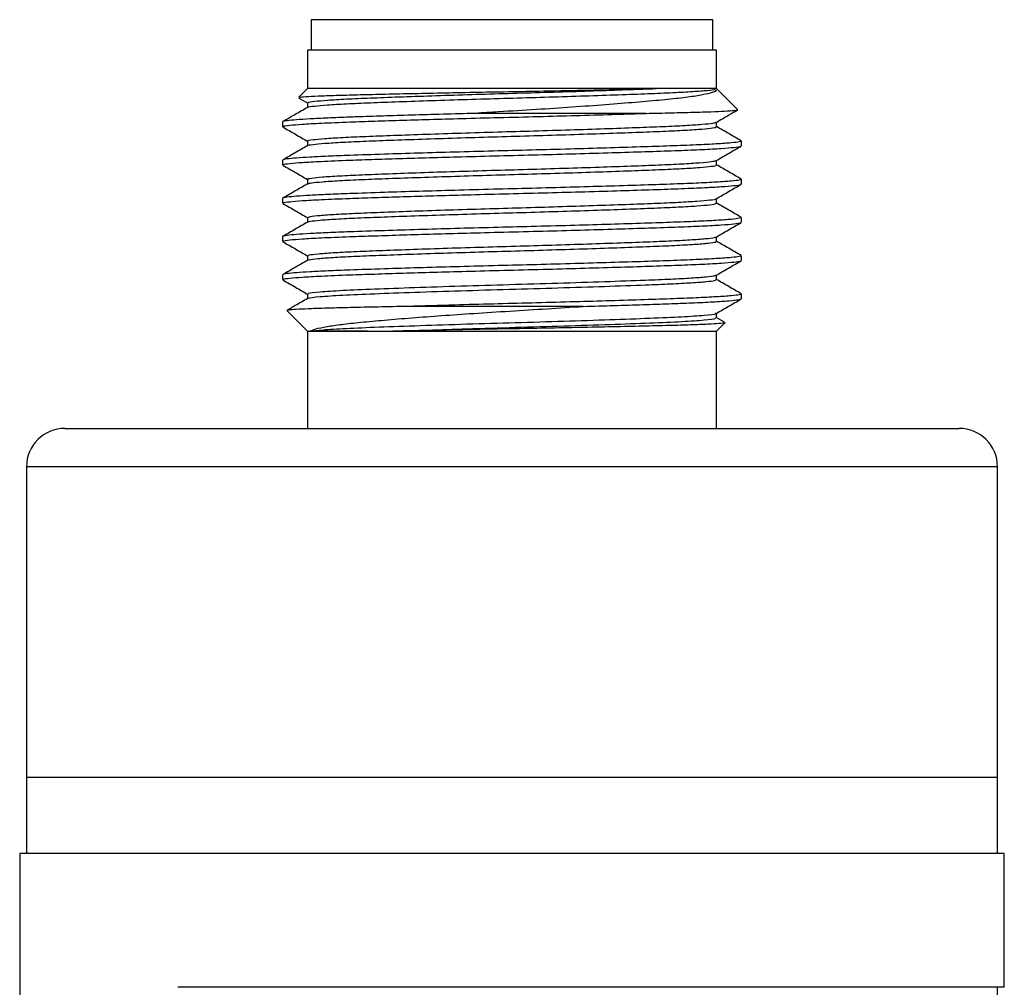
# Model space of a CAD drawing. Header units: inches. Extents: x 3.21 to 12.47, y 1.43 to 9.54.
# Tile 3 of 12: x 3.21 to 3.72, y 5.21 to 5.71. Entities that reach past the tile are written whole.
import ezdxf

# ---------------------------------------------------------------- set-up
doc = ezdxf.new("R2010")
doc.units = ezdxf.units.IN
doc.header["$MEASUREMENT"] = 0

msp = doc.modelspace()

# ---------------------------------------------------------------- linework, layer by layer
at = {"color": 7, "linetype": 'Continuous', "lineweight": 25}
for p, q in [((3.36055, 5.71244), (3.36055, 5.69669)), ((3.56724, 5.71244), (3.36055, 5.71244)), ((3.56724, 5.69669), (3.56724, 5.71244)), ((3.35858, 5.69669), (3.35858, 5.677)), ((3.56921, 5.69669), (3.35858, 5.69669)), ((3.56921, 5.677), (3.56921, 5.69669)), ((3.35858, 5.677), (3.35406, 5.67248)), ((3.53813, 5.677), (3.35858, 5.677)), ((3.569, 5.67595), (3.568, 5.67654)), ((3.58004, 5.66617), (3.56921, 5.677)), ((3.35396, 5.67221), (3.3588, 5.66942)), ((3.35857, 5.66962), (3.35857, 5.66723)), ((3.53294, 5.66421), (3.44496, 5.66421)), ((3.34578, 5.65978), (3.34578, 5.65732)), ((3.56922, 5.65732), (3.56922, 5.6597)), ((3.35857, 5.64994), (3.35857, 5.64755)), ((3.582, 5.64747), (3.582, 5.64993)), ((3.34578, 5.64009), (3.34578, 5.63763)), ((3.56922, 5.63763), (3.56922, 5.64002)), ((3.35857, 5.63025), (3.35857, 5.62786)), ((3.582, 5.62779), (3.582, 5.63025)), ((3.34578, 5.62041), (3.34578, 5.61795)), ((3.56922, 5.61795), (3.56922, 5.62033)), ((3.35857, 5.61057), (3.35857, 5.60818)), ((3.582, 5.6081), (3.582, 5.61056)), ((3.34578, 5.60072), (3.34578, 5.59826)), ((3.56922, 5.59826), (3.56922, 5.60065)), ((3.35857, 5.59088), (3.35857, 5.58849)), ((3.582, 5.58842), (3.582, 5.59088)), ((3.34578, 5.58104), (3.34578, 5.57858)), ((3.56914, 5.57869), (3.56902, 5.57872)), ((3.56922, 5.57858), (3.56922, 5.58096)), ((3.35857, 5.5712), (3.35857, 5.56881)), ((3.582, 5.56873), (3.582, 5.57119)), ((3.34796, 5.56267), (3.34821, 5.56261)), ((3.34809, 5.56249), (3.35858, 5.552)), ((3.50061, 5.5648), (3.41048, 5.5648)), ((3.5733, 5.55661), (3.56909, 5.55904)), ((3.56922, 5.55889), (3.56922, 5.56128)), ((3.35858, 5.552), (3.35858, 5.50194)), ((3.35858, 5.552), (3.38943, 5.552)), ((3.38942, 5.55201), (3.35998, 5.55201)), ((3.38943, 5.552), (3.40259, 5.552)), ((3.40259, 5.552), (3.56921, 5.552)), ((3.56921, 5.552), (3.57355, 5.55635)), ((3.56921, 5.50194), (3.56921, 5.552)), ((3.23358, 5.50194), (3.46389, 5.50194)), ((3.46389, 5.50194), (3.69421, 5.50194)), ((3.21389, 5.48225), (3.21389, 5.32244)), ((3.46389, 5.48225), (3.21389, 5.48225)), ((3.71389, 5.48225), (3.46389, 5.48225)), ((3.71389, 5.32244), (3.71389, 5.48225)), ((3.21389, 5.32244), (3.21389, 5.28307)), ((3.21389, 5.32244), (3.71389, 5.32244)), ((3.71389, 5.28307), (3.71389, 5.32244)), ((3.21039, 5.28307), (3.21039, 4.19744)), ((3.71739, 5.28307), (3.21039, 5.28307)), ((3.71739, 5.21417), (3.71739, 5.28307)), ((3.71739, 5.21417), (3.29187, 5.21417)), ((3.71389, 5.20925), (3.71389, 5.21417))]:
    msp.add_line(p, q, dxfattribs=at)
for centre, start, end in [((3.23358, 5.48225), 90, 180), ((3.69421, 5.48225), 0, 90)]:
    msp.add_arc(centre, 0.01969, start, end, dxfattribs=at)
for points, knots in [([(3.35421, 5.67232), (3.35432, 5.6724), (3.35457, 5.67258), (3.3586, 5.67289), (3.36573, 5.67324), (3.37523, 5.67357), (3.38337, 5.67378), (3.38722, 5.67388)], [0, 0, 0, 0, 0.15294, 0.374047, 0.586169, 0.80447, 1, 1, 1, 1]), ([(3.35898, 5.66962), (3.3589, 5.6697), (3.35863, 5.66997), (3.36182, 5.67044), (3.36837, 5.67103), (3.37821, 5.67161), (3.3907, 5.67214), (3.40554, 5.6727), (3.42242, 5.67328), (3.44067, 5.67386), (3.45952, 5.67442), (3.47848, 5.67496), (3.49709, 5.67553), (3.51467, 5.67612), (3.52834, 5.67661), (3.53556, 5.67689), (3.53813, 5.67699)], [0, 0, 0, 0, 0.03598, 0.112666, 0.190244, 0.267436, 0.343043, 0.41912, 0.496526, 0.574001, 0.650277, 0.725741, 0.802817, 0.880415, 0.957256, 1, 1, 1, 1]), ([(3.35896, 5.6673), (3.35894, 5.66734), (3.3588, 5.66756), (3.36189, 5.66798), (3.36836, 5.66857), (3.37822, 5.66915), (3.39069, 5.66968), (3.40554, 5.67024), (3.42242, 5.67082), (3.44067, 5.6714), (3.45952, 5.67196), (3.47848, 5.67249), (3.49708, 5.67307), (3.5147, 5.67366), (3.53053, 5.67423), (3.54412, 5.67476), (3.55528, 5.67533), (3.5631, 5.6759), (3.56721, 5.67631), (3.56776, 5.67651), (3.56782, 5.67653)], [0, 0, 0, 0, 0.013028, 0.074357, 0.136399, 0.198133, 0.258599, 0.319441, 0.381346, 0.443306, 0.504307, 0.564658, 0.626299, 0.688357, 0.74981, 0.810053, 0.871305, 0.933333, 0.992671, 1, 1, 1, 1]), ([(3.38722, 5.67388), (3.39155, 5.67398), (3.40022, 5.67418), (3.4153, 5.67451), (3.43147, 5.67484), (3.44873, 5.67517), (3.46665, 5.67549), (3.48469, 5.67582), (3.50197, 5.67616), (3.52066, 5.67656), (3.53164, 5.67683), (3.53813, 5.67699)], [0, 0, 0, 0, 0.103172, 0.206345, 0.309517, 0.41269, 0.521105, 0.629509, 0.737026, 0.844542, 1, 1, 1, 1]), ([(3.56898, 5.67591), (3.56897, 5.67588), (3.56891, 5.67546), (3.56622, 5.67462), (3.56075, 5.67341), (3.55236, 5.6722), (3.54132, 5.67105), (3.52783, 5.66986), (3.51222, 5.66861), (3.49496, 5.66736), (3.47635, 5.66612), (3.45947, 5.66511), (3.44897, 5.66446), (3.44496, 5.66421)], [0, 0, 0, 0, 0.00652, 0.104806, 0.200619, 0.298905, 0.400176, 0.504238, 0.608477, 0.715594, 0.822288, 0.93206, 1, 1, 1, 1]), ([(3.44496, 5.66421), (3.43939, 5.66405), (3.42813, 5.66375), (3.41216, 5.66328), (3.39715, 5.66281), (3.38686, 5.66247), (3.37742, 5.66214), (3.36882, 5.6618), (3.35959, 5.66134), (3.35244, 5.66087), (3.34772, 5.66038), (3.34548, 5.66002), (3.34598, 5.65981), (3.34607, 5.65978)], [0, 0, 0, 0, 0.102374, 0.206956, 0.30933, 0.413912, 0.442935, 0.545309, 0.649891, 0.752265, 0.856847, 0.974805, 1, 1, 1, 1]), ([(3.35868, 5.6673), (3.35655, 5.66607), (3.35228, 5.6636), (3.34802, 5.66113), (3.34588, 5.6599)], [0, 0, 0, 0, 0.499975, 1, 1, 1, 1]), ([(3.34619, 5.65732), (3.34611, 5.6574), (3.34586, 5.65765), (3.34904, 5.65809), (3.35551, 5.65864), (3.36573, 5.65921), (3.37856, 5.65973), (3.3931, 5.66022), (3.40762, 5.66068), (3.42344, 5.66115), (3.44084, 5.66164), (3.45986, 5.66214), (3.47976, 5.66264), (3.49934, 5.66318), (3.51733, 5.66371), (3.52795, 5.66405), (3.53294, 5.66421)], [0, 0, 0, 0, 0.036925, 0.114891, 0.190656, 0.268619, 0.357725, 0.423484, 0.490662, 0.556421, 0.623598, 0.699368, 0.777335, 0.8531, 0.931062, 1, 1, 1, 1]), ([(3.53294, 5.66421), (3.53735, 5.6643), (3.54627, 5.66449), (3.55744, 5.66477), (3.56673, 5.66506), (3.57408, 5.66538), (3.57871, 5.66571), (3.58068, 5.66594), (3.58002, 5.66607), (3.57995, 5.66608)], [0, 0, 0, 0, 0.153722, 0.310762, 0.464495, 0.621612, 0.796998, 0.977469, 1, 1, 1, 1]), ([(3.569, 5.65957), (3.57114, 5.66082), (3.57478, 5.66292), (3.57843, 5.66503), (3.57992, 5.66589)], [0, 0, 0, 0, 0.589264, 1, 1, 1, 1]), ([(3.35892, 5.64993), (3.35882, 5.64999), (3.35839, 5.65023), (3.36107, 5.65066), (3.36701, 5.65124), (3.37637, 5.65183), (3.38842, 5.65237), (3.40289, 5.65291), (3.41945, 5.6535), (3.43754, 5.65408), (3.45632, 5.65465), (3.47529, 5.65518), (3.49399, 5.65575), (3.51183, 5.65633), (3.528, 5.65691), (3.542, 5.65745), (3.55356, 5.658), (3.56219, 5.65859), (3.56758, 5.65914), (3.56844, 5.65947), (3.56882, 5.65962)], [0, 0, 0, 0, 0.01756, 0.075776, 0.134831, 0.193757, 0.251598, 0.309302, 0.368169, 0.427253, 0.485582, 0.542976, 0.601534, 0.660653, 0.719358, 0.776836, 0.83497, 0.894001, 0.952963, 1, 1, 1, 1]), ([(3.34591, 5.65718), (3.34806, 5.65594), (3.35235, 5.65346), (3.35665, 5.65097), (3.35879, 5.64973)], [0, 0, 0, 0, 0.500025, 1, 1, 1, 1]), ([(3.35876, 5.64761), (3.35875, 5.64762), (3.3585, 5.64781), (3.36115, 5.6482), (3.36698, 5.64878), (3.37637, 5.64936), (3.38842, 5.64991), (3.40289, 5.65045), (3.41945, 5.65104), (3.43754, 5.65162), (3.45632, 5.65219), (3.47529, 5.65272), (3.49399, 5.65329), (3.51183, 5.65387), (3.528, 5.65445), (3.54201, 5.65499), (3.55353, 5.65554), (3.56231, 5.65613), (3.56749, 5.65671), (3.56965, 5.6571), (3.56911, 5.6573), (3.56906, 5.65732)], [0, 0, 0, 0, 0.002586, 0.060673, 0.119597, 0.178392, 0.236104, 0.29368, 0.352415, 0.411368, 0.469568, 0.526833, 0.585261, 0.644249, 0.702823, 0.760174, 0.818178, 0.877078, 0.935909, 0.993715, 1, 1, 1, 1]), ([(3.58191, 5.65006), (3.57977, 5.65129), (3.57554, 5.65373), (3.57131, 5.65618), (3.56922, 5.65739)], [0, 0, 0, 0, 0.504483, 1, 1, 1, 1]), ([(3.58172, 5.64993), (3.58163, 5.6498), (3.58142, 5.6495), (3.57708, 5.64899), (3.56964, 5.64845), (3.55901, 5.64791), (3.54581, 5.64741), (3.53015, 5.64689), (3.51275, 5.64635), (3.49381, 5.6458), (3.47419, 5.64527), (3.4541, 5.64477), (3.43446, 5.64424), (3.41549, 5.6437), (3.39705, 5.64312), (3.38141, 5.6426), (3.36882, 5.64211), (3.35958, 5.64165), (3.35244, 5.64118), (3.34772, 5.64069), (3.34548, 5.64033), (3.34598, 5.64013), (3.34607, 5.64009)], [0, 0, 0, 0, 0.043172, 0.096114, 0.150591, 0.203536, 0.258016, 0.310958, 0.365436, 0.418378, 0.472856, 0.5258, 0.580279, 0.633222, 0.687699, 0.749963, 0.795913, 0.842855, 0.888805, 0.935746, 0.988691, 1, 1, 1, 1]), ([(3.35868, 5.64761), (3.35655, 5.64638), (3.35228, 5.64391), (3.34802, 5.64145), (3.34588, 5.64022)], [0, 0, 0, 0, 0.499975, 1, 1, 1, 1]), ([(3.34619, 5.63763), (3.34611, 5.63771), (3.34586, 5.63797), (3.34904, 5.63841), (3.35551, 5.63895), (3.36573, 5.63952), (3.37856, 5.64004), (3.3931, 5.64053), (3.40762, 5.64099), (3.42344, 5.64147), (3.44084, 5.64196), (3.45986, 5.64245), (3.47975, 5.64296), (3.49936, 5.6435), (3.5178, 5.64404), (3.53486, 5.64458), (3.54977, 5.64508), (3.56234, 5.6456), (3.57207, 5.64614), (3.57863, 5.64669), (3.58189, 5.64713), (3.58167, 5.64739), (3.5816, 5.64747)], [0, 0, 0, 0, 0.025802, 0.080282, 0.133224, 0.187701, 0.249965, 0.295916, 0.342857, 0.388807, 0.435748, 0.488693, 0.543174, 0.596116, 0.650593, 0.703538, 0.758018, 0.81096, 0.865438, 0.91838, 0.972858, 1, 1, 1, 1]), ([(3.569, 5.63989), (3.57115, 5.64113), (3.57544, 5.64361), (3.57973, 5.6461), (3.58188, 5.64734)], [0, 0, 0, 0, 0.499976, 1, 1, 1, 1]), ([(3.35877, 5.63025), (3.35871, 5.63027), (3.35818, 5.63048), (3.36042, 5.63088), (3.36572, 5.63146), (3.3746, 5.63204), (3.38621, 5.6326), (3.4003, 5.63313), (3.41653, 5.63371), (3.43442, 5.6343), (3.45313, 5.63487), (3.4721, 5.6354), (3.49087, 5.63597), (3.50892, 5.63655), (3.52542, 5.63713), (3.53981, 5.63767), (3.5518, 5.63822), (3.56096, 5.6388), (3.56715, 5.63939), (3.56842, 5.63976), (3.56905, 5.63994)], [0, 0, 0, 0, 0.008115, 0.066074, 0.125029, 0.18402, 0.242083, 0.299564, 0.358273, 0.417364, 0.475862, 0.533221, 0.591566, 0.650633, 0.70945, 0.767083, 0.82495, 0.883871, 0.942888, 1, 1, 1, 1]), ([(3.34591, 5.63749), (3.34805, 5.63625), (3.35228, 5.63382), (3.3565, 5.63138), (3.35857, 5.63018)], [0, 0, 0, 0, 0.508526, 1, 1, 1, 1]), ([(3.35886, 5.62793), (3.3593, 5.62809), (3.36024, 5.62844), (3.36583, 5.629), (3.37457, 5.62958), (3.38622, 5.63014), (3.4003, 5.63067), (3.41653, 5.63125), (3.43442, 5.63184), (3.45313, 5.63241), (3.4721, 5.63294), (3.49087, 5.63351), (3.50892, 5.63409), (3.52542, 5.63467), (3.53982, 5.63521), (3.55178, 5.63576), (3.56105, 5.63634), (3.56686, 5.63693), (3.56944, 5.63735), (3.56899, 5.63758), (3.56889, 5.63763)], [0, 0, 0, 0, 0.050849, 0.109722, 0.168631, 0.226613, 0.284015, 0.342642, 0.401651, 0.460067, 0.517347, 0.575611, 0.634595, 0.693331, 0.750883, 0.80867, 0.867509, 0.926444, 0.98451, 1, 1, 1, 1]), ([(3.58191, 5.63037), (3.57977, 5.63161), (3.5755, 5.63407), (3.57124, 5.63654), (3.5691, 5.63777)], [0, 0, 0, 0, 0.500026, 1, 1, 1, 1]), ([(3.58172, 5.63025), (3.58163, 5.63011), (3.58142, 5.62981), (3.57708, 5.62931), (3.56964, 5.62877), (3.55901, 5.62822), (3.54581, 5.62772), (3.53015, 5.6272), (3.51275, 5.62666), (3.49381, 5.62612), (3.47419, 5.62559), (3.4541, 5.62509), (3.43446, 5.62456), (3.41549, 5.62401), (3.39705, 5.62344), (3.38141, 5.62292), (3.36882, 5.62243), (3.35958, 5.62197), (3.35244, 5.6215), (3.34772, 5.62101), (3.34548, 5.62065), (3.34598, 5.62044), (3.34607, 5.62041)], [0, 0, 0, 0, 0.043172, 0.096114, 0.150591, 0.203536, 0.258016, 0.310958, 0.365436, 0.418378, 0.472856, 0.5258, 0.580279, 0.633222, 0.687699, 0.749963, 0.795913, 0.842855, 0.888805, 0.935746, 0.988691, 1, 1, 1, 1]), ([(3.35869, 5.62793), (3.35655, 5.6267), (3.35229, 5.62423), (3.34802, 5.62176), (3.34589, 5.62053)], [0, 0, 0, 0, 0.499974, 1, 1, 1, 1]), ([(3.34619, 5.61795), (3.34611, 5.61803), (3.34586, 5.61828), (3.34904, 5.61872), (3.35551, 5.61927), (3.36573, 5.61984), (3.37856, 5.62036), (3.3931, 5.62085), (3.40762, 5.62131), (3.42344, 5.62178), (3.44084, 5.62227), (3.45986, 5.62277), (3.47975, 5.62327), (3.49936, 5.62381), (3.5178, 5.62435), (3.53486, 5.62489), (3.54977, 5.6254), (3.56234, 5.62592), (3.57207, 5.62646), (3.57863, 5.627), (3.58189, 5.62745), (3.58167, 5.6277), (3.5816, 5.62779)], [0, 0, 0, 0, 0.025802, 0.080282, 0.133224, 0.187701, 0.249965, 0.295916, 0.342857, 0.388807, 0.435748, 0.488693, 0.543174, 0.596116, 0.650593, 0.703538, 0.758018, 0.81096, 0.865438, 0.91838, 0.972858, 1, 1, 1, 1]), ([(3.56901, 5.62021), (3.57115, 5.62145), (3.57545, 5.62393), (3.57974, 5.62641), (3.58188, 5.62765)], [0, 0, 0, 0, 0.499976, 1, 1, 1, 1]), ([(3.3459, 5.61782), (3.34805, 5.61657), (3.35227, 5.61413), (3.35649, 5.61169), (3.35857, 5.61049)], [0, 0, 0, 0, 0.508319, 1, 1, 1, 1]), ([(3.35862, 5.61057), (3.35891, 5.61074), (3.35949, 5.6111), (3.36465, 5.61168), (3.37288, 5.61226), (3.38407, 5.61282), (3.39776, 5.61336), (3.41366, 5.61393), (3.43132, 5.61451), (3.44994, 5.61509), (3.4689, 5.61562), (3.48774, 5.61618), (3.50596, 5.61677), (3.52278, 5.61735), (3.53755, 5.6179), (3.54994, 5.61844), (3.55971, 5.61902), (3.56605, 5.61961), (3.56904, 5.62002), (3.56888, 5.62023), (3.56886, 5.62025)], [0, 0, 0, 0, 0.055942, 0.11479, 0.173839, 0.232119, 0.289488, 0.348034, 0.407124, 0.465784, 0.52322, 0.581347, 0.640355, 0.699278, 0.757158, 0.814771, 0.873575, 0.93264, 0.990994, 1, 1, 1, 1]), ([(3.35903, 5.60825), (3.35927, 5.60838), (3.35984, 5.60869), (3.36468, 5.60922), (3.37287, 5.6098), (3.38407, 5.61036), (3.39776, 5.61089), (3.41366, 5.61147), (3.43132, 5.61205), (3.44994, 5.61263), (3.4689, 5.61316), (3.48774, 5.61372), (3.50596, 5.61431), (3.52278, 5.61489), (3.53755, 5.61544), (3.54995, 5.61598), (3.55969, 5.61656), (3.56612, 5.61715), (3.56921, 5.61761), (3.5689, 5.61787), (3.56881, 5.61795)], [0, 0, 0, 0, 0.040764, 0.099526, 0.158488, 0.216681, 0.273967, 0.332426, 0.391429, 0.450002, 0.507353, 0.565394, 0.624315, 0.683151, 0.740946, 0.798474, 0.857191, 0.916169, 0.974437, 1, 1, 1, 1]), ([(3.5819, 5.61069), (3.57977, 5.61192), (3.5755, 5.61439), (3.57124, 5.61686), (3.5691, 5.61809)], [0, 0, 0, 0, 0.500026, 1, 1, 1, 1]), ([(3.58172, 5.61056), (3.58163, 5.61043), (3.58142, 5.61013), (3.57708, 5.60962), (3.56964, 5.60908), (3.55901, 5.60854), (3.54581, 5.60804), (3.53015, 5.60752), (3.51275, 5.60698), (3.49381, 5.60643), (3.47419, 5.6059), (3.4541, 5.6054), (3.43446, 5.60487), (3.41549, 5.60433), (3.39705, 5.60375), (3.38141, 5.60323), (3.36882, 5.60274), (3.35958, 5.60228), (3.35244, 5.60181), (3.34772, 5.60132), (3.34548, 5.60096), (3.34598, 5.60076), (3.34607, 5.60072)], [0, 0, 0, 0, 0.043172, 0.096114, 0.150591, 0.203536, 0.258016, 0.310958, 0.365436, 0.418378, 0.472856, 0.5258, 0.580279, 0.633222, 0.687699, 0.749963, 0.795913, 0.842855, 0.888805, 0.935746, 0.988691, 1, 1, 1, 1]), ([(3.35869, 5.60825), (3.35656, 5.60701), (3.35229, 5.60455), (3.34802, 5.60208), (3.34589, 5.60085)], [0, 0, 0, 0, 0.4999742, 1, 1, 1, 1]), ([(3.34619, 5.59826), (3.34611, 5.59834), (3.34586, 5.5986), (3.34904, 5.59904), (3.35551, 5.59958), (3.36573, 5.60015), (3.37856, 5.60067), (3.3931, 5.60116), (3.40762, 5.60162), (3.42344, 5.6021), (3.44084, 5.60259), (3.45986, 5.60308), (3.47975, 5.60359), (3.49936, 5.60413), (3.5178, 5.60467), (3.53486, 5.60521), (3.54977, 5.60571), (3.56234, 5.60623), (3.57207, 5.60677), (3.57863, 5.60732), (3.58189, 5.60776), (3.58167, 5.60802), (3.5816, 5.6081)], [0, 0, 0, 0, 0.025802, 0.080282, 0.133224, 0.187701, 0.249965, 0.295916, 0.342857, 0.388807, 0.435748, 0.488693, 0.543174, 0.596116, 0.650593, 0.703538, 0.758018, 0.81096, 0.865438, 0.91838, 0.972858, 1, 1, 1, 1]), ([(3.56901, 5.60053), (3.57116, 5.60177), (3.57545, 5.60425), (3.57974, 5.60673), (3.58189, 5.60797)], [0, 0, 0, 0, 0.49997, 1, 1, 1, 1]), ([(3.3459, 5.59813), (3.34805, 5.59689), (3.35234, 5.59441), (3.35663, 5.59193), (3.35878, 5.59069)], [0, 0, 0, 0, 0.500024, 1, 1, 1, 1]), ([(3.35883, 5.59088), (3.35893, 5.59102), (3.35916, 5.59135), (3.36359, 5.59189), (3.37126, 5.59248), (3.382, 5.59305), (3.39529, 5.59358), (3.41084, 5.59415), (3.42825, 5.59473), (3.44677, 5.59531), (3.4657, 5.59585), (3.48459, 5.5964), (3.50297, 5.59698), (3.52008, 5.59757), (3.53522, 5.59813), (3.54803, 5.59866), (3.55827, 5.59924), (3.56522, 5.59982), (3.56871, 5.60027), (3.56872, 5.60051), (3.56872, 5.60057)], [0, 0, 0, 0, 0.046482, 0.105166, 0.164215, 0.222655, 0.279972, 0.338298, 0.397328, 0.456093, 0.513665, 0.571518, 0.630409, 0.689379, 0.747464, 0.804869, 0.863499, 0.922553, 0.981058, 1, 1, 1, 1]), ([(3.3591, 5.58857), (3.3592, 5.58866), (3.35946, 5.58894), (3.36363, 5.58943), (3.37125, 5.59002), (3.382, 5.59059), (3.39529, 5.59112), (3.41084, 5.59169), (3.42825, 5.59227), (3.44677, 5.59285), (3.4657, 5.59339), (3.48459, 5.59394), (3.50297, 5.59452), (3.52008, 5.59511), (3.53522, 5.59567), (3.54804, 5.5962), (3.55825, 5.59678), (3.56528, 5.59736), (3.56895, 5.59786), (3.56886, 5.59815), (3.56883, 5.59826)], [0, 0, 0, 0, 0.030738, 0.089399, 0.148424, 0.206841, 0.264136, 0.322438, 0.381446, 0.440188, 0.497737, 0.555567, 0.614434, 0.673382, 0.731444, 0.788826, 0.847433, 0.906464, 0.964946, 1, 1, 1, 1]), ([(3.5819, 5.59101), (3.57977, 5.59224), (3.5755, 5.59471), (3.57123, 5.59717), (3.5691, 5.59841)], [0, 0, 0, 0, 0.500026, 1, 1, 1, 1]), ([(3.58172, 5.59088), (3.58163, 5.59074), (3.58142, 5.59044), (3.57708, 5.58994), (3.56964, 5.5894), (3.55901, 5.58885), (3.54581, 5.58835), (3.53015, 5.58783), (3.51275, 5.58729), (3.49381, 5.58675), (3.47419, 5.58622), (3.4541, 5.58572), (3.43446, 5.58519), (3.41549, 5.58464), (3.39705, 5.58407), (3.38141, 5.58355), (3.36882, 5.58306), (3.35958, 5.5826), (3.35244, 5.58212), (3.34772, 5.58164), (3.34548, 5.58128), (3.34598, 5.58107), (3.34607, 5.58104)], [0, 0, 0, 0, 0.043172, 0.096114, 0.150591, 0.203536, 0.258016, 0.310958, 0.365436, 0.418378, 0.472856, 0.5258, 0.580279, 0.633222, 0.687699, 0.749963, 0.795913, 0.842855, 0.888805, 0.935746, 0.988691, 1, 1, 1, 1]), ([(3.35869, 5.58856), (3.35656, 5.58733), (3.35229, 5.58486), (3.34802, 5.5824), (3.34589, 5.58116)], [0, 0, 0, 0, 0.499974, 1, 1, 1, 1]), ([(3.34619, 5.57858), (3.34611, 5.57866), (3.34586, 5.57891), (3.34904, 5.57935), (3.35551, 5.5799), (3.36573, 5.58047), (3.37856, 5.58099), (3.3931, 5.58148), (3.40762, 5.58194), (3.42344, 5.58241), (3.44084, 5.5829), (3.45986, 5.5834), (3.47975, 5.5839), (3.49936, 5.58444), (3.5178, 5.58498), (3.53486, 5.58552), (3.54977, 5.58603), (3.56234, 5.58655), (3.57207, 5.58709), (3.57863, 5.58763), (3.58189, 5.58808), (3.58167, 5.58833), (3.5816, 5.58842)], [0, 0, 0, 0, 0.025802, 0.080282, 0.133224, 0.187701, 0.249965, 0.295916, 0.342857, 0.388807, 0.435748, 0.488693, 0.543174, 0.596116, 0.650593, 0.703538, 0.758018, 0.81096, 0.865438, 0.91838, 0.972858, 1, 1, 1, 1]), ([(3.56901, 5.58084), (3.57116, 5.58208), (3.57545, 5.58457), (3.57974, 5.58705), (3.58189, 5.58829)], [0, 0, 0, 0, 0.499976, 1, 1, 1, 1]), ([(3.3459, 5.57844), (3.34805, 5.5772), (3.35234, 5.57472), (3.35663, 5.57224), (3.35878, 5.571)], [0, 0, 0, 0, 0.500025, 1, 1, 1, 1]), ([(3.35931, 5.5712), (3.35915, 5.57131), (3.35868, 5.57167), (3.36437, 5.5723), (3.37581, 5.57308), (3.39261, 5.5738), (3.41341, 5.57455), (3.43722, 5.57534), (3.46249, 5.57608), (3.48784, 5.57681), (3.51187, 5.57759), (3.53134, 5.57829), (3.54605, 5.57888), (3.55674, 5.57945), (3.56429, 5.58004), (3.56836, 5.58052), (3.5686, 5.5808), (3.56868, 5.58089)], [0, 0, 0, 0, 0.036205, 0.114407, 0.19297, 0.26979, 0.347516, 0.426208, 0.503585, 0.580695, 0.659352, 0.737295, 0.794678, 0.853205, 0.912319, 0.971047, 1, 1, 1, 1]), ([(3.35928, 5.56888), (3.35921, 5.56895), (3.35892, 5.56925), (3.36445, 5.56984), (3.37579, 5.57062), (3.39262, 5.57134), (3.41341, 5.57209), (3.43722, 5.57288), (3.46249, 5.57362), (3.48784, 5.57435), (3.51187, 5.57513), (3.53134, 5.57583), (3.54605, 5.57642), (3.55673, 5.57699), (3.56433, 5.57758), (3.56866, 5.57812), (3.56886, 5.57844), (3.56894, 5.57858)], [0, 0, 0, 0, 0.020681, 0.098832, 0.177342, 0.254112, 0.331787, 0.410427, 0.487752, 0.564811, 0.643417, 0.721308, 0.778653, 0.837141, 0.896216, 0.954905, 1, 1, 1, 1]), ([(3.5819, 5.57132), (3.57976, 5.57256), (3.5755, 5.57502), (3.57123, 5.57749), (3.5691, 5.57872)], [0, 0, 0, 0, 0.500026, 1, 1, 1, 1]), ([(3.35869, 5.56888), (3.35656, 5.56765), (3.35303, 5.56561), (3.3495, 5.56356), (3.3481, 5.56276)], [0, 0, 0, 0, 0.60397, 1, 1, 1, 1]), ([(3.58172, 5.57119), (3.58163, 5.57106), (3.58142, 5.57076), (3.57708, 5.57025), (3.56964, 5.56971), (3.55901, 5.56917), (3.54581, 5.56867), (3.53015, 5.56815), (3.51275, 5.56761), (3.49381, 5.56706), (3.47418, 5.56653), (3.45412, 5.56603), (3.43241, 5.56545), (3.41834, 5.56503), (3.41048, 5.5648)], [0, 0, 0, 0, 0.0664872, 0.1480214, 0.2319198, 0.3134576, 0.3973602, 0.4788945, 0.5627934, 0.6443284, 0.7282276, 0.8097645, 0.893666, 1, 1, 1, 1]), ([(3.50061, 5.5648), (3.50594, 5.56495), (3.5167, 5.56526), (3.53148, 5.56573), (3.54497, 5.56618), (3.55722, 5.56663), (3.56786, 5.56715), (3.57591, 5.56769), (3.58106, 5.56823), (3.58166, 5.56857), (3.58197, 5.56873)], [0, 0, 0, 0, 0.1150386, 0.2325583, 0.3475969, 0.465117, 0.5976593, 0.7340449, 0.8665934, 1, 1, 1, 1]), ([(3.56901, 5.56116), (3.57116, 5.5624), (3.57545, 5.56488), (3.57974, 5.56736), (3.58189, 5.5686)], [0, 0, 0, 0, 0.499975, 1, 1, 1, 1]), ([(3.41048, 5.5648), (3.40519, 5.56469), (3.39448, 5.56448), (3.38092, 5.56418), (3.36947, 5.56389), (3.36048, 5.5636), (3.35376, 5.56329), (3.34921, 5.56299), (3.34849, 5.5628), (3.34813, 5.5627)], [0, 0, 0, 0, 0.148496, 0.300734, 0.438449, 0.579213, 0.716929, 0.857693, 1, 1, 1, 1]), ([(3.35998, 5.55201), (3.36078, 5.55241), (3.36238, 5.55323), (3.3681, 5.55442), (3.37596, 5.55558), (3.38594, 5.55666), (3.39813, 5.55776), (3.41212, 5.55892), (3.42759, 5.56008), (3.44451, 5.56126), (3.46284, 5.56241), (3.48195, 5.56357), (3.49443, 5.56439), (3.50061, 5.5648)], [0, 0, 0, 0, 0.08825, 0.17883, 0.262254, 0.347637, 0.435858, 0.526165, 0.614387, 0.704694, 0.801961, 0.90195, 1, 1, 1, 1]), ([(3.35998, 5.55201), (3.36185, 5.55226), (3.36558, 5.55275), (3.37801, 5.5535), (3.39495, 5.5542), (3.41623, 5.55497), (3.44029, 5.55575), (3.46564, 5.55648), (3.4909, 5.55722), (3.51468, 5.558), (3.53543, 5.55876), (3.5522, 5.55947), (3.56345, 5.56026), (3.56891, 5.56084), (3.5686, 5.56114), (3.56853, 5.5612)], [0, 0, 0, 0, 0.079114, 0.158201, 0.239178, 0.321517, 0.404578, 0.48598, 0.567729, 0.650835, 0.73289, 0.814039, 0.897018, 0.979583, 1, 1, 1, 1]), ([(3.40258, 5.55201), (3.40851, 5.55222), (3.42037, 5.55264), (3.44184, 5.55333), (3.46563, 5.55402), (3.4909, 5.55476), (3.51468, 5.55554), (3.53543, 5.5563), (3.55217, 5.55701), (3.56354, 5.5578), (3.56915, 5.55843), (3.56864, 5.55878), (3.56849, 5.55889)], [0, 0, 0, 0, 0.09096, 0.182186, 0.2909, 0.400079, 0.511071, 0.620657, 0.729034, 0.839855, 0.950124, 1, 1, 1, 1]), ([(3.57353, 5.55637), (3.57354, 5.55637), (3.57395, 5.55625), (3.57184, 5.55603), (3.56693, 5.55569), (3.55883, 5.55534), (3.54806, 5.555), (3.53505, 5.55468), (3.51991, 5.55434), (3.50341, 5.554), (3.48575, 5.55365), (3.46776, 5.55332), (3.44953, 5.553), (3.43243, 5.55266), (3.41645, 5.55233), (3.40724, 5.55212), (3.40258, 5.55201)], [0, 0, 0, 0, 0.002842, 0.083051, 0.160405, 0.240034, 0.316856, 0.39591, 0.47251, 0.551387, 0.627109, 0.705026, 0.780753, 0.858738, 0.928491, 1, 1, 1, 1])]:
    msp.add_open_spline(points, degree=3, knots=knots, dxfattribs=at)
msp.add_open_spline([(3.56921, 5.677), (3.5688, 5.677), (3.56798, 5.677), (3.56161, 5.677), (3.55198, 5.677), (3.54274, 5.677), (3.53813, 5.677)], degree=3, dxfattribs=at)

doc.saveas('drawing.dxf')
